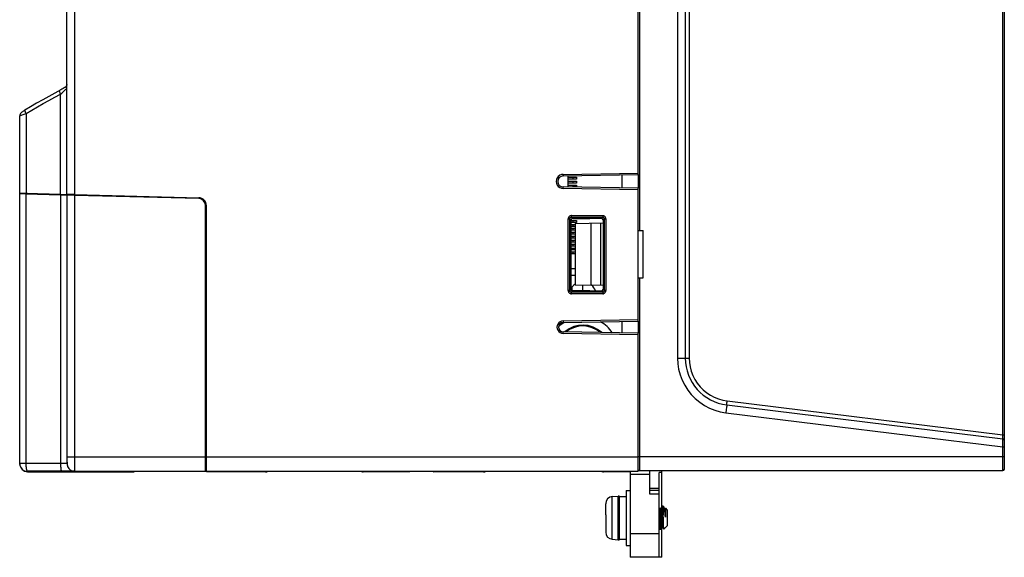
# Model space of a CAD drawing. Header units: millimetres. Extents: x 279 to 812, y 147 to 749.
# Tile 1 of 27: x 279 to 404, y 345 to 413. Entities that reach past the tile are written whole.
import ezdxf

# ---------------------------------------------------------------- set-up
doc = ezdxf.new("R2010")
doc.units = ezdxf.units.MM
doc.header["$LTSCALE"] = 65.395
doc.layers.get('0').update_dxf_attribs({"linetype": 'CONTINUOUS'})

msp = doc.modelspace()

# ---------------------------------------------------------------- linework, layer by layer
for p, q in [((285.76, 391.09), (285.76, 540.95)), ((403.76, 356.23), (403.76, 540.6)), ((284.76, 391.11), (284.76, 539.95)), ((403.56, 360.58), (403.56, 526.72)), ((362.26, 516.97), (362.26, 370.33)), ((363.26, 516.97), (363.26, 370.34)), ((363.75, 516.97), (363.75, 370.33)), ((357.46, 505.53), (357.46, 386.53)), ((357.26, 393.62), (357.26, 498.48)), ((283.97, 404.39), (283.2, 403.97)), ((283.93, 391.13), (283.93, 403.85)), ((284.12, 404.47), (283.97, 404.39)), ((284.26, 404.55), (284.12, 404.47)), ((284.39, 404.62), (284.26, 404.55)), ((284.45, 404.66), (284.39, 404.62)), ((284.54, 404.71), (284.45, 404.66)), ((284.55, 404.72), (284.54, 404.71)), ((284.61, 404.77), (284.55, 404.72)), ((284.58, 404.72), (284.63, 404.77)), ((279.58, 401.37), (279.58, 391.25)), ((278.76, 391.27), (278.76, 401.06)), ((347.76, 393.65), (357.26, 393.82)), ((347.75, 393.65), (347.76, 393.45)), ((347.76, 393.45), (357.26, 393.62)), ((348.38, 392.04), (348.38, 393.46)), ((348.38, 392.04), (348.38, 393.46)), ((348.38, 393.3), (348.99, 393.3)), ((348.38, 393.3), (348.99, 393.3)), ((348.99, 393.05), (348.38, 393.05)), ((348.99, 393.05), (348.38, 393.05)), ((348.38, 392.8), (348.99, 392.8)), ((348.38, 392.8), (348.99, 392.8)), ((348.99, 392.55), (348.38, 392.55)), ((348.99, 392.55), (348.38, 392.55)), ((348.99, 393.3), (349.46, 393.3)), ((348.99, 393.3), (349.46, 393.3)), ((348.99, 393.3), (348.99, 393.05)), ((348.99, 393.3), (348.99, 393.05)), ((349.46, 393.05), (348.99, 393.05)), ((349.46, 393.05), (348.99, 393.05)), ((348.99, 392.8), (349.46, 392.8)), ((348.99, 392.8), (349.46, 392.8)), ((348.99, 392.8), (348.99, 392.55)), ((348.99, 392.8), (348.99, 392.55)), ((349.46, 392.55), (348.99, 392.55)), ((349.46, 392.55), (348.99, 392.55)), ((349.46, 393.3), (349.46, 393.05)), ((349.46, 393.3), (349.46, 393.05)), ((349.46, 392.8), (349.46, 392.55)), ((349.46, 392.8), (349.46, 392.55)), ((355.26, 391.92), (355.26, 393.58)), ((357.26, 393.62), (357.26, 391.88)), ((278.76, 391.27), (279.58, 391.25)), ((278.76, 391.22), (278.76, 391.26)), ((279.76, 391.23), (278.76, 391.26)), ((357.26, 391.88), (347.76, 392.05)), ((357.26, 391.68), (347.76, 391.85)), ((348.38, 392.3), (348.99, 392.3)), ((348.38, 392.3), (348.99, 392.3)), ((348.99, 392.3), (349.46, 392.3)), ((348.99, 392.3), (349.46, 392.3)), ((348.99, 392.3), (348.99, 392.05)), ((348.99, 392.3), (348.99, 392.05)), ((349.46, 392.05), (348.99, 392.05)), ((349.46, 392.05), (348.99, 392.05)), ((349.46, 392.3), (349.46, 392.05)), ((349.46, 392.3), (349.46, 392.05)), ((357.26, 375.02), (357.26, 391.88)), ((278.91, 391.22), (278.76, 391.22)), ((278.76, 391.22), (278.76, 391.22)), ((278.76, 356.94), (278.76, 391.21)), ((278.76, 391.21), (279.76, 391.21)), ((279.58, 391.14), (278.76, 391.16)), ((279.58, 391.25), (283.93, 391.13)), ((279.58, 356.95), (279.58, 391.14)), ((283.93, 391.03), (279.58, 391.14)), ((279.76, 391.13), (279.76, 391.24)), ((280.17, 391.23), (280.17, 391.13)), ((283.93, 391.13), (284.76, 391.11)), ((283.93, 391.03), (283.93, 356.95)), ((284.76, 391.01), (283.93, 391.03)), ((284.11, 391.02), (284.11, 391.13)), ((285.76, 391.09), (284.76, 391.11)), ((284.76, 391.01), (284.76, 356.95)), ((285.63, 390.99), (284.76, 391.01)), ((285.76, 390.98), (285.63, 390.99)), ((285.76, 391.09), (285.76, 390.98)), ((285.76, 391.09), (301.48, 390.68)), ((285.76, 355.95), (285.76, 390.98)), ((301.48, 390.57), (285.76, 390.98)), ((302.36, 355.95), (302.36, 389.67)), ((302.46, 355.95), (302.46, 389.68)), ((348.4, 388.01), (348.6, 388.01)), ((348.4, 378.89), (348.4, 388.01)), ((348.6, 388.01), (348.76, 387.85)), ((348.6, 378.89), (348.6, 388.01)), ((348.76, 379.05), (348.76, 387.85)), ((348.76, 387.8), (348.99, 387.8)), ((348.76, 387.8), (348.99, 387.8)), ((348.99, 387.55), (348.76, 387.55)), ((348.99, 387.55), (348.76, 387.55)), ((348.8, 388.41), (352.77, 388.41)), ((348.8, 388.21), (348.8, 388.41)), ((348.8, 388.21), (352.77, 388.21)), ((348.8, 388.21), (348.96, 388.05)), ((348.96, 388.05), (351.14, 388.05)), ((348.99, 387.8), (349.46, 387.8)), ((348.99, 387.8), (349.46, 387.8)), ((348.99, 387.8), (348.99, 387.55)), ((348.99, 387.8), (348.99, 387.55)), ((349.46, 387.55), (348.99, 387.55)), ((349.46, 387.55), (348.99, 387.55)), ((349.46, 387.8), (349.46, 387.55)), ((349.46, 387.8), (349.46, 387.55)), ((351.14, 388.05), (352.62, 388.07)), ((352.77, 388.21), (352.62, 388.07)), ((352.77, 388.41), (352.77, 388.21)), ((352.97, 388.01), (352.82, 387.87)), ((352.82, 387.87), (352.82, 379.03)), ((352.97, 388.01), (353.16, 388.01)), ((352.97, 388.01), (352.97, 378.89)), ((353.16, 388.01), (353.16, 378.89)), ((348.76, 387.3), (348.99, 387.3)), ((348.76, 387.3), (348.99, 387.3)), ((348.99, 387.05), (348.76, 387.05)), ((348.99, 387.05), (348.76, 387.05)), ((348.76, 386.8), (348.99, 386.8)), ((348.76, 386.8), (348.99, 386.8)), ((348.99, 386.55), (348.76, 386.55)), ((348.99, 386.55), (348.76, 386.55)), ((348.76, 386.3), (348.99, 386.3)), ((348.76, 386.3), (348.99, 386.3)), ((348.99, 387.3), (349.26, 387.3)), ((348.99, 387.3), (349.26, 387.3)), ((348.99, 387.3), (348.99, 387.05)), ((348.99, 387.3), (348.99, 387.05)), ((349.26, 387.05), (348.99, 387.05)), ((349.26, 387.05), (348.99, 387.05)), ((348.99, 386.8), (349.26, 386.8)), ((348.99, 386.8), (349.26, 386.8)), ((348.99, 386.8), (348.99, 386.55)), ((348.99, 386.8), (348.99, 386.55)), ((349.26, 386.55), (348.99, 386.55)), ((349.26, 386.55), (348.99, 386.55)), ((348.99, 386.3), (349.26, 386.3)), ((348.99, 386.3), (349.26, 386.3)), ((348.99, 386.3), (348.99, 386.05)), ((348.99, 386.3), (348.99, 386.05)), ((349.26, 387.42), (352.82, 387.48)), ((349.26, 387.42), (349.26, 379.63)), ((351.26, 387.46), (351.26, 379.6)), ((352.51, 387.48), (352.51, 379.57)), ((357.26, 386.53), (357.91, 386.53)), ((357.91, 380.53), (357.91, 386.53)), ((348.99, 386.05), (348.76, 386.05)), ((348.99, 386.05), (348.76, 386.05)), ((348.76, 385.8), (348.99, 385.8)), ((348.76, 385.8), (348.99, 385.8)), ((348.99, 385.55), (348.76, 385.55)), ((348.99, 385.55), (348.76, 385.55)), ((348.76, 385.3), (348.99, 385.3)), ((348.76, 385.3), (348.99, 385.3)), ((348.99, 385.05), (348.76, 385.05)), ((348.99, 385.05), (348.76, 385.05)), ((349.26, 386.05), (348.99, 386.05)), ((349.26, 386.05), (348.99, 386.05)), ((348.99, 385.8), (349.26, 385.8)), ((348.99, 385.8), (349.26, 385.8)), ((348.99, 385.8), (348.99, 385.55)), ((348.99, 385.8), (348.99, 385.55)), ((349.26, 385.55), (348.99, 385.55)), ((349.26, 385.55), (348.99, 385.55)), ((348.99, 385.3), (349.26, 385.3)), ((348.99, 385.3), (349.26, 385.3)), ((348.99, 385.3), (348.99, 385.05)), ((348.99, 385.3), (348.99, 385.05)), ((349.26, 385.05), (348.99, 385.05)), ((349.26, 385.05), (348.99, 385.05)), ((348.76, 384.8), (348.99, 384.8)), ((348.76, 384.8), (348.99, 384.8)), ((348.99, 384.55), (348.76, 384.55)), ((348.99, 384.55), (348.76, 384.55)), ((348.76, 384.3), (348.99, 384.3)), ((348.76, 384.3), (348.99, 384.3)), ((348.99, 384.05), (348.76, 384.05)), ((348.99, 384.05), (348.76, 384.05)), ((348.76, 383.8), (348.99, 383.8)), ((348.76, 383.8), (348.99, 383.8)), ((348.99, 384.8), (349.26, 384.8)), ((348.99, 384.8), (349.26, 384.8)), ((348.99, 384.8), (348.99, 384.55)), ((348.99, 384.8), (348.99, 384.55)), ((349.26, 384.55), (348.99, 384.55)), ((349.26, 384.55), (348.99, 384.55)), ((348.99, 384.3), (349.26, 384.3)), ((348.99, 384.3), (349.26, 384.3)), ((348.99, 384.3), (348.99, 384.05)), ((348.99, 384.3), (348.99, 384.05)), ((349.26, 384.05), (348.99, 384.05)), ((349.26, 384.05), (348.99, 384.05)), ((348.99, 383.8), (349.26, 383.8)), ((348.99, 383.8), (349.26, 383.8)), ((348.99, 383.8), (348.99, 383.55)), ((348.99, 383.8), (348.99, 383.55)), ((348.99, 383.55), (348.76, 383.55)), ((348.99, 383.55), (348.76, 383.55)), ((349.26, 383.55), (348.99, 383.55)), ((349.26, 383.55), (348.99, 383.55)), ((348.76, 381.68), (349.26, 381.68)), ((348.76, 381.68), (349.26, 381.68)), ((349.26, 380.82), (348.76, 380.82)), ((349.26, 380.82), (348.76, 380.82)), ((357.26, 380.53), (357.91, 380.53)), ((357.46, 380.53), (357.46, 356.77)), ((348.6, 378.89), (348.4, 378.89)), ((348.6, 378.89), (348.76, 379.05)), ((348.86, 379), (348.76, 379)), ((348.8, 378.69), (348.96, 378.85)), ((348.86, 379.31), (348.86, 379)), ((348.86, 379), (348.86, 378.88)), ((348.87, 379.24), (348.87, 379.1)), ((351.14, 378.85), (348.96, 378.85)), ((349.26, 379.63), (352.82, 379.57)), ((350.26, 378.85), (350.26, 379.61)), ((352.62, 378.83), (351.14, 378.85)), ((352.77, 378.69), (352.62, 378.83)), ((352.97, 378.89), (352.82, 379.03)), ((353.16, 378.89), (352.97, 378.89)), ((352.77, 378.69), (348.8, 378.69)), ((348.8, 378.49), (348.8, 378.69)), ((352.77, 378.49), (348.8, 378.49)), ((352.77, 378.69), (352.77, 378.49)), ((347.75, 375.05), (347.76, 374.85)), ((347.76, 375.05), (357.26, 375.22)), ((347.76, 374.85), (357.26, 375.02)), ((357.26, 375.02), (357.26, 373.48)), ((355.26, 373.52), (355.26, 374.98)), ((357.26, 373.48), (347.76, 373.65)), ((357.26, 373.28), (347.76, 373.45)), ((357.26, 355.95), (357.26, 373.48)), ((362.26, 370.33), (363.75, 370.33)), ((368.46, 363.77), (368.41, 363.39)), ((368.5, 364.09), (368.46, 363.77)), ((368.53, 364.38), (403.58, 360.08)), ((368.58, 364.88), (403.56, 360.58)), ((368.41, 363.39), (403.56, 359.07)), ((403.56, 360.58), (403.76, 360.58)), ((403.57, 360.27), (403.56, 360.58)), ((403.58, 360.15), (403.57, 360.27)), ((403.57, 359.63), (403.58, 360)), ((403.58, 360.07), (403.58, 360.08)), ((403.56, 359.07), (403.57, 359.63)), ((403.56, 359.07), (403.76, 359.07)), ((284.77, 357.75), (284.76, 357.75)), ((302.36, 357.75), (285.76, 357.75)), ((302.46, 357.75), (302.36, 357.75)), ((357.26, 357.75), (302.46, 357.75)), ((357.26, 357.83), (403.76, 357.83)), ((278.76, 356.94), (278.76, 356.94)), ((278.76, 356.82), (278.76, 356.93)), ((284.75, 356.95), (279.47, 356.95)), ((284.76, 356.95), (284.75, 356.95)), ((302.36, 357.05), (302.46, 357.05)), ((302.36, 356.93), (302.46, 356.93)), ((284.85, 355.95), (279.76, 355.95)), ((279.76, 355.9), (279.76, 355.95)), ((279.76, 355.9), (293.31, 355.9)), ((280.76, 355.93), (280.77, 355.93)), ((280.77, 355.93), (281.68, 355.93)), ((282.73, 355.93), (293.31, 355.93)), ((301.36, 355.92), (282.73, 355.92)), ((285.75, 355.95), (284.85, 355.95)), ((285.76, 355.95), (285.75, 355.95)), ((285.76, 355.95), (302.36, 355.95)), ((287.81, 355.91), (287.81, 355.91)), ((287.99, 355.94), (287.99, 355.94)), ((287.99, 355.94), (288.8, 355.94)), ((289.77, 355.9), (288.32, 355.9)), ((288.8, 355.94), (293.3, 355.94)), ((293.3, 355.9), (289.77, 355.9)), ((302.46, 355.93), (301.36, 355.93)), ((302.46, 355.95), (357.26, 355.95)), ((303.18, 355.9), (302.46, 355.9)), ((306.73, 355.93), (303.18, 355.93)), ((303.18, 355.93), (303.18, 355.92)), ((303.18, 355.92), (304.36, 355.92)), ((304.36, 355.93), (304.55, 355.93)), ((304.55, 355.92), (306.73, 355.92)), ((306.73, 355.92), (306.73, 355.93)), ((310.03, 355.9), (306.73, 355.9)), ((310.03, 355.93), (309.95, 355.93)), ((309.95, 355.93), (310.16, 355.92)), ((309.97, 355.93), (309.95, 355.93)), ((310.03, 355.92), (309.95, 355.92)), ((310.03, 355.92), (309.95, 355.92)), ((310.03, 355.92), (309.95, 355.92)), ((309.95, 355.92), (310.16, 355.92)), ((309.95, 355.92), (310.16, 355.92)), ((309.95, 355.92), (310.16, 355.92)), ((309.97, 355.92), (309.95, 355.92)), ((309.97, 355.92), (309.95, 355.92)), ((309.97, 355.92), (309.95, 355.92)), ((310.03, 355.91), (309.95, 355.91)), ((310.03, 355.91), (309.95, 355.91)), ((310.03, 355.91), (309.95, 355.91)), ((310.03, 355.91), (309.95, 355.91)), ((309.95, 355.91), (310.16, 355.91)), ((309.95, 355.91), (310.16, 355.91)), ((309.95, 355.91), (310.16, 355.91)), ((309.95, 355.91), (310.16, 355.91)), ((309.97, 355.91), (309.95, 355.91)), ((309.97, 355.91), (309.95, 355.91)), ((309.97, 355.91), (309.95, 355.91)), ((309.97, 355.91), (309.95, 355.91)), ((310.03, 355.9), (309.95, 355.9)), ((309.95, 355.9), (310.16, 355.9)), ((309.97, 355.9), (309.95, 355.9)), ((322.34, 355.93), (322.15, 355.92)), ((322.34, 355.92), (322.15, 355.92)), ((322.34, 355.92), (322.15, 355.92)), ((322.34, 355.92), (322.15, 355.92)), ((322.34, 355.91), (322.15, 355.91)), ((322.34, 355.91), (322.15, 355.91)), ((322.34, 355.91), (322.15, 355.91)), ((322.34, 355.91), (322.15, 355.91)), ((322.34, 355.9), (322.15, 355.9)), ((322.29, 355.93), (322.36, 355.93)), ((322.29, 355.92), (322.36, 355.92)), ((322.29, 355.92), (322.36, 355.92)), ((322.29, 355.92), (322.36, 355.92)), ((322.29, 355.91), (322.36, 355.91)), ((322.29, 355.91), (322.36, 355.91)), ((322.29, 355.91), (322.36, 355.91)), ((322.29, 355.91), (322.36, 355.91)), ((322.29, 355.9), (322.36, 355.9)), ((328.26, 355.9), (322.29, 355.9)), ((322.34, 355.93), (322.36, 355.93)), ((322.34, 355.92), (322.36, 355.92)), ((322.34, 355.92), (322.36, 355.92)), ((322.34, 355.92), (322.36, 355.92)), ((322.34, 355.91), (322.36, 355.91)), ((322.34, 355.91), (322.36, 355.91)), ((322.34, 355.91), (322.36, 355.91)), ((322.34, 355.91), (322.36, 355.91)), ((322.34, 355.9), (322.36, 355.9)), ((324.64, 355.93), (324.6, 355.93)), ((324.64, 355.92), (324.6, 355.93)), ((324.64, 355.92), (324.6, 355.92)), ((324.64, 355.92), (324.6, 355.92)), ((324.64, 355.92), (324.6, 355.92)), ((324.64, 355.92), (324.6, 355.92)), ((324.64, 355.91), (324.6, 355.91)), ((324.64, 355.91), (324.6, 355.91)), ((324.64, 355.91), (324.6, 355.91)), ((324.64, 355.91), (324.6, 355.91)), ((324.63, 355.93), (324.64, 355.93)), ((324.63, 355.92), (324.64, 355.92)), ((324.63, 355.92), (324.64, 355.92)), ((324.63, 355.91), (324.64, 355.91)), ((324.63, 355.91), (324.64, 355.91)), ((325.49, 355.93), (324.64, 355.93)), ((325.49, 355.92), (324.64, 355.92)), ((325.49, 355.92), (324.64, 355.92)), ((325.49, 355.91), (324.64, 355.91)), ((325.49, 355.91), (324.64, 355.91)), ((325.18, 355.92), (328.26, 355.92)), ((325.18, 355.92), (326.28, 355.92)), ((325.18, 355.91), (328.26, 355.9)), ((325.18, 355.91), (328.26, 355.91)), ((325.18, 355.91), (328.26, 355.91)), ((331.26, 355.92), (334.33, 355.92)), ((331.26, 355.9), (334.33, 355.91)), ((331.26, 355.91), (334.33, 355.91)), ((331.26, 355.91), (334.33, 355.91)), ((337.73, 355.9), (331.26, 355.9)), ((333.25, 355.92), (331.78, 355.92)), ((333.23, 355.92), (334.33, 355.92)), ((334.02, 355.93), (334.02, 355.93)), ((334.02, 355.92), (334.02, 355.92)), ((334.02, 355.92), (334.02, 355.92)), ((334.02, 355.91), (334.02, 355.91)), ((334.02, 355.91), (334.02, 355.91)), ((334.34, 355.92), (334.33, 355.92)), ((334.34, 355.92), (334.33, 355.92)), ((334.34, 355.91), (334.33, 355.91)), ((334.34, 355.91), (334.33, 355.91)), ((334.34, 355.91), (334.33, 355.91)), ((334.79, 355.92), (334.88, 355.92)), ((334.79, 355.92), (334.88, 355.92)), ((334.79, 355.92), (334.88, 355.92)), ((334.79, 355.91), (334.88, 355.91)), ((334.79, 355.91), (334.88, 355.91)), ((334.88, 355.92), (334.91, 355.93)), ((334.88, 355.93), (334.88, 355.93)), ((334.88, 355.92), (334.91, 355.92)), ((334.88, 355.92), (334.91, 355.92)), ((334.88, 355.92), (334.88, 355.92)), ((334.88, 355.92), (334.88, 355.92)), ((334.88, 355.91), (334.91, 355.91)), ((334.88, 355.91), (334.91, 355.91)), ((334.88, 355.91), (334.88, 355.91)), ((334.88, 355.91), (334.88, 355.91)), ((337.73, 355.93), (337.65, 355.93)), ((337.65, 355.93), (337.86, 355.92)), ((337.67, 355.93), (337.65, 355.93)), ((337.73, 355.92), (337.65, 355.92)), ((337.73, 355.92), (337.65, 355.92)), ((337.73, 355.92), (337.65, 355.92)), ((337.65, 355.92), (337.86, 355.92)), ((337.65, 355.92), (337.86, 355.92)), ((337.65, 355.92), (337.86, 355.92)), ((337.67, 355.92), (337.65, 355.92)), ((337.67, 355.92), (337.65, 355.92)), ((337.67, 355.92), (337.65, 355.92)), ((337.73, 355.91), (337.65, 355.91)), ((337.73, 355.91), (337.65, 355.91)), ((337.73, 355.91), (337.65, 355.91)), ((337.73, 355.91), (337.65, 355.91)), ((337.65, 355.91), (337.86, 355.91)), ((337.65, 355.91), (337.86, 355.91)), ((337.65, 355.91), (337.86, 355.91)), ((337.65, 355.91), (337.86, 355.91)), ((337.67, 355.91), (337.65, 355.91)), ((337.67, 355.91), (337.65, 355.91)), ((337.67, 355.91), (337.65, 355.91)), ((337.67, 355.91), (337.65, 355.91)), ((337.73, 355.9), (337.65, 355.9)), ((337.65, 355.9), (337.86, 355.9)), ((337.67, 355.9), (337.65, 355.9)), ((352.84, 355.93), (352.65, 355.92)), ((352.84, 355.92), (352.65, 355.92)), ((352.84, 355.92), (352.65, 355.92)), ((352.84, 355.92), (352.65, 355.92)), ((352.84, 355.91), (352.65, 355.91)), ((352.84, 355.91), (352.65, 355.91)), ((352.84, 355.91), (352.65, 355.91)), ((352.84, 355.91), (352.65, 355.91)), ((352.84, 355.9), (352.65, 355.9)), ((352.79, 355.93), (352.86, 355.93)), ((352.79, 355.92), (352.86, 355.92)), ((352.79, 355.92), (352.86, 355.92)), ((352.79, 355.92), (352.86, 355.92)), ((352.79, 355.91), (352.86, 355.91)), ((352.79, 355.91), (352.86, 355.91)), ((352.79, 355.91), (352.86, 355.91)), ((352.79, 355.91), (352.86, 355.91)), ((352.79, 355.9), (352.86, 355.9)), ((356.26, 355.9), (352.79, 355.9)), ((352.84, 355.93), (352.86, 355.93)), ((352.84, 355.92), (352.86, 355.92)), ((352.84, 355.92), (352.86, 355.92)), ((352.84, 355.92), (352.86, 355.92)), ((352.84, 355.91), (352.86, 355.91)), ((352.84, 355.91), (352.86, 355.91)), ((352.84, 355.91), (352.86, 355.91)), ((352.84, 355.91), (352.86, 355.91)), ((352.84, 355.9), (352.86, 355.9)), ((356.26, 355.95), (356.26, 345.03)), ((358.76, 355.53), (356.26, 355.53)), ((357.26, 356.03), (403.56, 356.03)), ((358.76, 353.03), (358.76, 356.03)), ((360.26, 355.79), (359.96, 355.79)), ((359.96, 345.03), (359.96, 355.79)), ((360.26, 345.03), (360.26, 356.02)), ((359.96, 353.78), (358.76, 353.78)), ((353.98, 352.74), (354.74, 352.81)), ((353.98, 347.31), (353.98, 352.74)), ((354.74, 347.25), (354.74, 352.81)), ((354.92, 352.73), (355.76, 352.73)), ((354.92, 347.33), (354.92, 352.73)), ((355.76, 353.53), (356.26, 353.53)), ((355.76, 353.53), (355.76, 346.53)), ((359.96, 353.53), (358.76, 353.53)), ((359.96, 353.03), (358.76, 353.03)), ((353.16, 351.85), (353.16, 351.85)), ((353.16, 351.85), (353.16, 351.83)), ((353.16, 351.83), (353.16, 351.82)), ((353.16, 351.82), (353.16, 351.81)), ((353.16, 351.81), (353.16, 351.8)), ((353.16, 350.43), (353.16, 351.8)), ((360.26, 351.25), (360.11, 351.25)), ((360.34, 351.52), (360.26, 351.37)), ((360.45, 351.53), (360.35, 351.53)), ((360.46, 351.52), (360.45, 351.53)), ((360.46, 351.52), (360.46, 351.51)), ((360.46, 351.52), (360.46, 350.4)), ((360.62, 351.25), (360.46, 351.51)), ((360.61, 351.26), (360.73, 351.26)), ((360.73, 351.26), (360.96, 351.03)), ((360.73, 351.26), (360.73, 350.11)), ((353.16, 350.43), (353.16, 350.43)), ((353.16, 350.43), (353.16, 350.29)), ((353.16, 350.29), (353.16, 349.76)), ((360.03, 350.91), (360.02, 351.01)), ((360.04, 350.69), (360.03, 350.91)), ((360.06, 350.32), (360.04, 350.69)), ((360.2, 350.57), (360.18, 350.76)), ((360.21, 350.36), (360.2, 350.57)), ((360.25, 349.8), (360.21, 350.36)), ((360.27, 350.77), (360.28, 350.57)), ((360.28, 350.57), (360.3, 350.36)), ((360.3, 350.36), (360.32, 350.03)), ((360.34, 349.71), (360.32, 350.03)), ((360.44, 350.76), (360.42, 350.98)), ((360.62, 350.82), (360.65, 350.62)), ((360.65, 350.62), (360.73, 350.11)), ((360.7, 350.56), (360.68, 350.76)), ((360.71, 350.34), (360.7, 350.56)), ((360.73, 350.11), (360.71, 350.34)), ((360.96, 351.03), (360.96, 349.03)), ((353.16, 349.76), (353.16, 349.63)), ((353.16, 349.63), (353.16, 349.63)), ((353.16, 349.63), (353.16, 348.25)), ((360.02, 349.27), (360, 349.5)), ((360.03, 349.05), (360.02, 349.27)), ((360.12, 349.3), (360.1, 349.54)), ((360.13, 349.09), (360.12, 349.3)), ((360.26, 349.57), (360.25, 349.8)), ((360.28, 349.37), (360.26, 349.57)), ((360.26, 348.62), (360.36, 348.8)), ((360.35, 349.5), (360.34, 349.71)), ((360.37, 349.32), (360.35, 349.5)), ((360.36, 348.8), (360.44, 348.8)), ((360.44, 348.8), (360.54, 348.62)), ((360.49, 349.34), (360.49, 349.56)), ((360.5, 349.14), (360.49, 349.34)), ((360.51, 348.96), (360.5, 349.14)), ((360.55, 348.62), (360.96, 349.03)), ((353.16, 348.25), (353.16, 348.24)), ((353.16, 348.24), (353.16, 348.23)), ((353.16, 348.23), (353.16, 348.22)), ((353.16, 348.22), (353.16, 348.21)), ((353.16, 348.21), (353.16, 348.21)), ((356.26, 348.03), (359.96, 348.03)), ((353.98, 347.31), (354.74, 347.25)), ((354.92, 347.33), (355.76, 347.33)), ((355.76, 346.53), (356.26, 346.53)), ((360.26, 345.03), (356.26, 345.03))]:
    msp.add_line(p, q)
for points in [[(284.76, 405.06), (284.75, 405.03), (284.73, 404.96), (284.7, 404.89), (284.66, 404.82), (284.61, 404.77)], [(284.63, 404.77), (284.68, 404.83), (284.71, 404.89), (284.74, 404.96), (284.75, 405.03), (284.76, 405.06)], [(283.2, 403.97), (282.46, 403.55), (281.69, 403.12), (280.91, 402.68), (280.11, 402.21), (279.41, 401.8)], [(279.58, 401.37), (280.3, 401.79), (281.02, 402.21), (281.75, 402.63), (282.47, 403.04), (283.2, 403.44), (283.93, 403.85)], [(283.78, 404.29), (283.78, 404.28), (283.77, 404.27), (283.78, 404.24), (283.78, 404.2), (283.8, 404.16), (283.81, 404.11), (283.84, 404.05), (283.87, 403.98), (283.9, 403.91), (283.93, 403.85)], [(283.93, 403.85), (284.09, 403.97), (284.22, 404.09), (284.35, 404.2), (284.46, 404.29), (284.55, 404.38), (284.63, 404.45), (284.69, 404.51), (284.73, 404.56), (284.75, 404.6), (284.76, 404.61)], [(284.54, 404.71), (284.54, 404.72), (284.55, 404.72), (284.56, 404.72), (284.57, 404.72), (284.58, 404.72)], [(284.74, 404.68), (284.71, 404.7), (284.67, 404.72), (284.63, 404.73), (284.58, 404.72)], [(279.41, 401.8), (279.32, 401.75), (279.24, 401.69), (279.17, 401.64), (279.1, 401.59), (279.04, 401.55), (278.98, 401.51), (278.94, 401.46), (278.89, 401.42), (278.85, 401.37), (278.81, 401.3), (278.78, 401.23), (278.76, 401.16), (278.76, 401.06)], [(278.76, 401.06), (278.77, 401.08), (278.79, 401.1), (278.84, 401.12), (278.91, 401.15), (278.99, 401.18), (279.09, 401.21), (279.2, 401.25), (279.32, 401.29), (279.45, 401.33), (279.58, 401.37)], [(279.58, 401.37), (279.54, 401.44), (279.51, 401.5), (279.48, 401.57), (279.45, 401.63), (279.43, 401.68), (279.41, 401.72), (279.41, 401.76), (279.41, 401.78), (279.41, 401.8), (279.41, 401.8)], [(347.75, 391.85), (347.75, 391.9), (347.76, 391.95), (347.76, 391.99), (347.76, 392.02), (347.76, 392.05)], [(348.8, 388.41), (348.77, 388.41), (348.73, 388.4), (348.7, 388.4), (348.66, 388.39), (348.63, 388.37), (348.59, 388.35), (348.56, 388.33), (348.52, 388.3), (348.49, 388.27), (348.46, 388.22), (348.43, 388.18), (348.41, 388.13), (348.4, 388.07), (348.4, 388.01)], [(348.6, 388.01), (348.6, 388.04), (348.61, 388.07), (348.62, 388.09), (348.63, 388.12), (348.64, 388.14), (348.66, 388.16), (348.68, 388.17), (348.69, 388.18), (348.71, 388.19), (348.73, 388.2), (348.75, 388.2), (348.76, 388.21), (348.78, 388.21), (348.8, 388.21)], [(353.16, 388.01), (353.16, 388.04), (353.16, 388.07), (353.15, 388.11), (353.14, 388.14), (353.13, 388.18), (353.11, 388.21), (353.09, 388.25), (353.06, 388.28), (353.02, 388.32), (352.98, 388.35), (352.93, 388.37), (352.88, 388.39), (352.83, 388.4), (352.77, 388.41)], [(352.77, 388.21), (352.8, 388.21), (352.82, 388.2), (352.85, 388.19), (352.87, 388.18), (352.89, 388.16), (352.91, 388.15), (352.93, 388.13), (352.94, 388.11), (352.95, 388.09), (352.95, 388.08), (352.96, 388.06), (352.96, 388.04), (352.96, 388.03), (352.97, 388.01)], [(348.4, 378.89), (348.4, 378.86), (348.4, 378.83), (348.41, 378.79), (348.42, 378.76), (348.43, 378.72), (348.45, 378.69), (348.48, 378.65), (348.51, 378.62), (348.54, 378.58), (348.58, 378.55), (348.63, 378.53), (348.68, 378.51), (348.74, 378.5), (348.8, 378.49)], [(348.8, 378.69), (348.77, 378.69), (348.74, 378.7), (348.71, 378.71), (348.69, 378.72), (348.67, 378.74), (348.65, 378.75), (348.64, 378.77), (348.62, 378.79), (348.62, 378.81), (348.61, 378.82), (348.6, 378.84), (348.6, 378.86), (348.6, 378.87), (348.6, 378.89)], [(352.77, 378.49), (352.8, 378.49), (352.83, 378.5), (352.86, 378.5), (352.9, 378.51), (352.93, 378.53), (352.97, 378.55), (353, 378.57), (353.04, 378.6), (353.07, 378.64), (353.1, 378.68), (353.13, 378.72), (353.15, 378.78), (353.16, 378.83), (353.16, 378.89)], [(352.97, 378.89), (352.96, 378.86), (352.96, 378.83), (352.95, 378.81), (352.93, 378.78), (352.92, 378.76), (352.9, 378.74), (352.89, 378.73), (352.87, 378.72), (352.85, 378.71), (352.83, 378.7), (352.82, 378.7), (352.8, 378.69), (352.78, 378.69), (352.77, 378.69)], [(347.75, 373.45), (347.75, 373.5), (347.76, 373.55), (347.76, 373.59), (347.76, 373.62), (347.76, 373.65)], [(362.26, 370.33), (362.3, 369.61), (362.41, 368.9), (362.6, 368.2), (362.86, 367.52), (363.18, 366.87), (363.57, 366.26), (364.02, 365.7), (364.53, 365.18), (365.09, 364.72), (365.69, 364.32), (366.33, 363.98), (367, 363.71), (367.7, 363.51), (368.41, 363.39)], [(363.75, 370.33), (363.78, 369.76), (363.86, 369.21), (364.01, 368.66), (364.21, 368.12), (364.47, 367.62), (364.77, 367.14), (365.13, 366.69), (365.53, 366.28), (365.97, 365.92), (366.44, 365.61), (366.94, 365.34), (367.47, 365.13), (368.01, 364.97), (368.58, 364.88)], [(368.52, 364.38), (368.52, 364.36), (368.52, 364.3), (368.51, 364.21), (368.5, 364.09)], [(368.52, 364.38), (368.52, 364.4), (368.53, 364.45), (368.54, 364.53), (368.55, 364.63), (368.56, 364.75), (368.58, 364.88)], [(403.58, 360.08), (403.58, 360.08), (403.58, 360.08), (403.58, 360.08), (403.58, 360.09), (403.58, 360.1), (403.58, 360.11), (403.58, 360.15)], [(403.58, 360), (403.58, 360.03), (403.58, 360.07)], [(403.56, 356.03), (403.56, 356.05), (403.56, 356.11), (403.56, 359.07)], [(284.76, 357.75), (284.76, 357.58), (284.76, 357.41), (284.76, 357.24), (284.77, 357.08), (284.78, 356.92), (284.8, 356.78), (284.83, 356.64), (284.88, 356.52), (284.93, 356.41), (285, 356.31), (285.07, 356.22), (285.16, 356.15)], [(285.76, 357.75), (285.63, 357.75), (284.77, 357.75)], [(279.47, 356.95), (279.36, 356.95), (278.76, 356.94)], [(279.69, 356.02), (279.67, 356.08), (279.65, 356.15), (279.63, 356.24), (279.62, 356.34), (279.6, 356.45), (279.59, 356.56), (279.59, 356.69), (279.58, 356.82), (279.58, 356.95)], [(283.93, 356.95), (283.93, 356.82), (283.94, 356.69), (283.95, 356.56), (283.96, 356.45), (283.97, 356.34), (283.98, 356.24), (284, 356.15), (284.02, 356.08), (284.04, 356.02), (284.06, 355.98), (284.09, 355.95), (284.11, 355.95)], [(357.46, 356.77), (357.46, 356.11), (357.46, 356.05), (357.46, 356.03)], [(279.76, 355.95), (279.73, 355.95), (279.71, 355.98), (279.69, 356.02)], [(281.68, 355.93), (282.51, 355.93), (282.73, 355.93)], [(288.32, 355.9), (287.83, 355.91), (287.81, 355.91)], [(324.6, 355.93), (324.64, 355.92), (324.75, 355.92)], [(324.6, 355.92), (324.64, 355.92), (324.75, 355.92)], [(324.6, 355.92), (324.64, 355.92), (324.75, 355.92)], [(324.6, 355.91), (324.64, 355.91), (324.75, 355.91)], [(324.6, 355.91), (324.64, 355.91), (324.75, 355.91)], [(334.91, 355.93), (334.88, 355.93), (334.02, 355.93)], [(334.91, 355.92), (334.88, 355.92), (334.02, 355.92)], [(334.91, 355.92), (334.88, 355.92), (334.02, 355.92)], [(334.91, 355.91), (334.88, 355.91), (334.02, 355.91)], [(334.91, 355.91), (334.88, 355.91), (334.02, 355.91)], [(360.02, 351.01), (360.01, 351.11), (360.01, 351.19), (360, 351.25)], [(360.2, 351.25), (360.2, 351.25), (360.21, 351.24), (360.22, 351.21), (360.22, 351.17), (360.23, 351.13), (360.24, 351.07), (360.25, 351.01)], [(360.35, 351.53), (360.34, 351.52), (360.34, 351.52)], [(360.42, 350.98), (360.41, 351.08), (360.41, 351.17), (360.4, 351.25), (360.39, 351.32), (360.39, 351.38), (360.38, 351.43), (360.37, 351.47), (360.37, 351.5), (360.36, 351.52), (360.35, 351.53), (360.35, 351.53)], [(360.46, 351.51), (360.47, 351.5), (360.49, 351.46), (360.5, 351.42), (360.52, 351.37), (360.53, 351.31), (360.55, 351.24), (360.56, 351.17), (360.57, 351.09), (360.59, 351.01), (360.6, 350.92), (360.62, 350.82)], [(360, 349.5), (359.98, 349.89), (359.98, 350.02), (359.96, 350.4)], [(360.1, 349.54), (360.08, 349.93), (360.07, 350.06), (360.06, 350.32)], [(360.18, 350.76), (360.17, 350.85), (360.17, 350.93), (360.16, 351.01), (360.15, 351.07), (360.14, 351.13), (360.14, 351.17), (360.13, 351.21), (360.12, 351.23), (360.12, 351.25)], [(360.25, 351.01), (360.25, 350.93), (360.26, 350.85), (360.27, 350.77)], [(360.46, 350.4), (360.45, 350.52), (360.44, 350.76)], [(360.49, 349.56), (360.47, 350.04), (360.46, 350.16), (360.46, 350.4)], [(360.68, 350.76), (360.67, 350.85), (360.67, 350.93), (360.66, 351), (360.65, 351.07), (360.64, 351.13), (360.64, 351.17), (360.63, 351.21), (360.62, 351.24), (360.62, 351.25)], [(360.05, 348.79), (360.05, 348.87), (360.04, 348.96), (360.03, 349.05)], [(360.09, 348.53), (360.09, 348.55), (360.08, 348.57), (360.07, 348.61), (360.07, 348.66), (360.06, 348.72), (360.05, 348.79)], [(360.16, 348.74), (360.15, 348.82), (360.14, 348.9), (360.14, 348.99), (360.13, 349.09)], [(360.31, 349.03), (360.3, 349.11), (360.29, 349.19), (360.28, 349.27), (360.28, 349.37)], [(360.36, 348.8), (360.35, 348.8), (360.34, 348.81), (360.34, 348.84), (360.33, 348.87), (360.32, 348.91), (360.31, 348.97), (360.31, 349.03)], [(360.44, 348.8), (360.43, 348.82), (360.42, 348.84), (360.42, 348.87), (360.41, 348.91), (360.4, 348.96), (360.4, 349.02), (360.39, 349.08), (360.38, 349.16), (360.38, 349.24), (360.37, 349.32)], [(360.54, 348.62), (360.54, 348.63), (360.54, 348.65), (360.53, 348.68), (360.53, 348.72), (360.52, 348.77), (360.52, 348.82), (360.51, 348.89), (360.51, 348.96)], [(360.2, 348.53), (360.2, 348.53), (360.19, 348.54), (360.19, 348.56), (360.18, 348.59), (360.17, 348.63), (360.16, 348.68), (360.16, 348.74)], [(360.55, 348.62), (360.54, 348.62), (360.54, 348.62)]]:
    msp.add_lwpolyline(points)
for centre, radius, start, end in [((347.76, 392.75), 0.9, 89.9893, 270.0107), ((347.76, 392.75), 0.7, 90, 270), ((301.46, 389.68), 1, 360, 88.5), ((301.46, 389.67), 0.9, 0, 88.5), ((350.24, 378.33), 1.7, 125.2943, 150.3676), ((350.24, 378.33), 1.7, 125.2943, 150.3676), ((350.24, 378.33), 1.7, 17.6889, 48.3532), ((350.24, 378.33), 1.7, 17.6816, 48.3426), ((347.76, 374.25), 0.8, 89.988, 270.012), ((350.26, 371.03), 4.5, 121.7255, 133.4955), ((347.76, 374.25), 0.6, 90, 270), ((350.26, 371.03), 3.48, 46.8254, 131.1465), ((350.26, 371.03), 3.48, 46.8438, 130.5), ((350.26, 371.03), 3.37, 48.9935, 129.0117), ((350.26, 371.03), 4.5, 33.9946, 60.2772), ((369.26, 370.33), 6, 179.9955, 263.004), ((403.56, 359.88), 0.2, 360, 83), ((279.76, 356.94), 1, 180, 270), ((279.76, 356.9), 1, 180, 270), ((285.76, 356.95), 1, 180.0157, 218.9132), ((285.76, 356.95), 1, 233.1236, 270), ((285.76, 356.95), 1, 240, 270), ((287.81, 356.41), 0.5, 270, 274.7251), ((357.46, 356.23), 0.2, 210, 270), ((403.56, 356.23), 0.2, 270, 359.9769), ((354.06, 351.84), 0.9, 95, 179.8615), ((354.76, 352.61), 0.2, 36.2499, 95), ((354.06, 348.21), 0.9, 180.1385, 265), ((354.76, 347.44), 0.2, 265, 323.7501)]:
    msp.add_arc(centre, radius, start, end)
for centre, major_axis, ratio, start_param, end_param in [((348.96, 387.85), (-0.14, 0.145), 0.992658, -0.766072, 0.797128), ((352.62, 387.86), (0.178, 0.101), 0.9776, -0.507601, 1.0556), ((348.96, 379.05), (0.14, 0.145), 0.992655, -3.938715, -2.375514), ((352.62, 379.03), (0.178, -0.101), 0.977728, -1.057335, 0.505865)]:
    msp.add_ellipse(centre, major_axis=major_axis, ratio=ratio, start_param=start_param, end_param=end_param)

doc.saveas('drawing.dxf')
